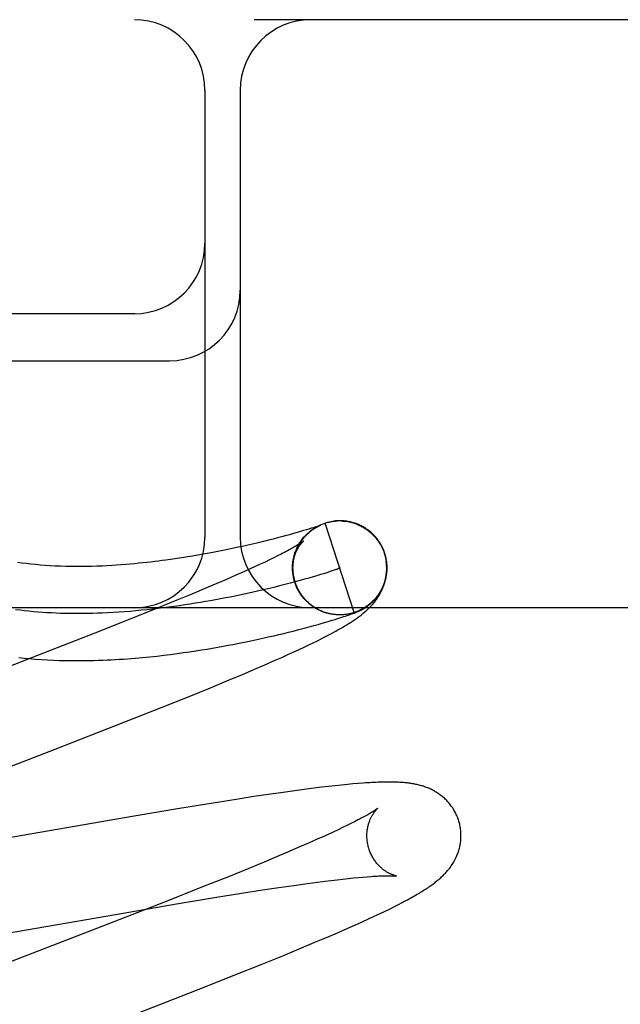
# Model space of a CAD drawing. Header units: inches. Extents: x 0 to 293, y 0 to 190.
# Tile 55 of 71: x 101.548 to 101.676, y 98.55 to 98.759. Entities that reach past the tile are written whole.
import ezdxf

# ---------------------------------------------------------------- set-up
doc = ezdxf.new("R2010")
doc.units = ezdxf.units.IN
doc.header["$LTSCALE"] = 16.12069
doc.header["$MEASUREMENT"] = 0
doc.linetypes.add('HIDDEN', pattern=[0.2, 0.1, -0.1])
doc.layers.add('DEFAULT_2', color=8, linetype='HIDDEN')

msp = doc.modelspace()

# ---------------------------------------------------------------- linework, layer by layer
at = {"layer": 'DEFAULT_2', "color": 8, "linetype": 'HIDDEN'}
for p, q in [((103.20992, 98.75919), (100.71494, 98.75919)), ((101.58742, 98.74419), (101.58742, 98.64919)), ((101.59492, 98.74419), (101.59492, 98.64919)), ((101.57242, 98.69669), (101.46242, 98.69669)), ((101.46242, 98.68669), (101.57992, 98.68669)), ((101.61275, 98.65211), (101.61295, 98.65218)), ((101.61913, 98.63316), (101.61295, 98.65218)), ((101.61481, 98.65259), (101.61474, 98.65258)), ((101.615, 98.65262), (101.61494, 98.65261)), ((101.61521, 98.65264), (101.61514, 98.65263)), ((101.61676, 98.65262), (101.61697, 98.65261)), ((101.61691, 98.65264), (101.61678, 98.65265)), ((101.61697, 98.65262), (101.61717, 98.6526)), ((101.61717, 98.65258), (101.61737, 98.65256)), ((101.61738, 98.65258), (101.61758, 98.65255)), ((101.61788, 98.65252), (101.61758, 98.65255)), ((101.61778, 98.65251), (101.61804, 98.65249)), ((101.61867, 98.65234), (101.61838, 98.65239)), ((101.61858, 98.65234), (101.61884, 98.6523)), ((101.60541, 98.64972), (101.60446, 98.64946)), ((101.60626, 98.64996), (101.60541, 98.64972)), ((101.60704, 98.65018), (101.60626, 98.64996)), ((101.60775, 98.65039), (101.60704, 98.65018)), ((101.60839, 98.65058), (101.60775, 98.65039)), ((101.60898, 98.65076), (101.60839, 98.65058)), ((101.60951, 98.65092), (101.60898, 98.65076)), ((101.60999, 98.65107), (101.60951, 98.65092)), ((101.6104, 98.6512), (101.60999, 98.65107)), ((101.61075, 98.65131), (101.6104, 98.6512)), ((101.61104, 98.65141), (101.61075, 98.65131)), ((101.61083, 98.6512), (101.61107, 98.65134)), ((101.61102, 98.65131), (101.61125, 98.65144)), ((101.61128, 98.65149), (101.61104, 98.65141)), ((101.6112, 98.65142), (101.61143, 98.65154)), ((101.61149, 98.65156), (101.61128, 98.65149)), ((101.61139, 98.65152), (101.61161, 98.65163)), ((101.61166, 98.65162), (101.61149, 98.65156)), ((101.61158, 98.65162), (101.6118, 98.65172)), ((101.61177, 98.65166), (101.61166, 98.65162)), ((101.61172, 98.65162), (101.61179, 98.65165)), ((101.61186, 98.65169), (101.61177, 98.65166)), ((101.61193, 98.65172), (101.61186, 98.65169)), ((101.61189, 98.6517), (101.61191, 98.65171)), ((101.61198, 98.65174), (101.61193, 98.65172)), ((101.61193, 98.65172), (101.61195, 98.65172)), ((101.61197, 98.65173), (101.61198, 98.65174)), ((101.612, 98.65174), (101.61201, 98.65175)), ((101.61202, 98.65175), (101.61201, 98.65175)), ((101.61202, 98.65175), (101.61203, 98.65176)), ((101.61203, 98.65176), (101.61203, 98.65176)), ((101.61204, 98.65176), (101.61204, 98.65176)), ((101.61204, 98.65176), (101.61204, 98.65176)), ((101.59752, 98.64772), (101.59626, 98.64743)), ((101.59872, 98.648), (101.59752, 98.64772)), ((101.59984, 98.64827), (101.59872, 98.648)), ((101.60091, 98.64854), (101.59984, 98.64827)), ((101.6019, 98.64879), (101.60091, 98.64854)), ((101.60283, 98.64903), (101.6019, 98.64879)), ((101.60368, 98.64925), (101.60283, 98.64903)), ((101.60446, 98.64946), (101.60368, 98.64925)), ((101.58714, 98.64558), (101.58594, 98.64536)), ((101.5883, 98.64579), (101.58714, 98.64558)), ((101.58942, 98.646), (101.5883, 98.64579)), ((101.5905, 98.64621), (101.58942, 98.646)), ((101.59155, 98.64642), (101.5905, 98.64621)), ((101.59256, 98.64662), (101.59155, 98.64642)), ((101.59354, 98.64683), (101.59256, 98.64662)), ((101.59448, 98.64703), (101.59354, 98.64683)), ((101.59539, 98.64723), (101.59448, 98.64703)), ((101.59626, 98.64743), (101.59539, 98.64723)), ((101.60363, 98.64559), (101.60286, 98.6452)), ((101.60643, 98.64544), (101.60652, 98.64567)), ((101.60649, 98.64564), (101.60659, 98.64587)), ((101.62554, 98.64578), (101.62568, 98.64533)), ((101.62586, 98.64496), (101.62564, 98.64577)), ((101.58203, 98.64473), (101.58061, 98.64452)), ((101.58339, 98.64494), (101.58203, 98.64473)), ((101.5847, 98.64515), (101.58339, 98.64494)), ((101.58594, 98.64536), (101.5847, 98.64515)), ((101.59918, 98.64343), (101.59812, 98.64294)), ((101.60019, 98.6439), (101.59918, 98.64343)), ((101.60114, 98.64436), (101.60019, 98.6439)), ((101.60203, 98.64479), (101.60114, 98.64436)), ((101.60286, 98.6452), (101.60203, 98.64479)), ((101.60623, 98.64461), (101.60631, 98.64487)), ((101.60628, 98.64482), (101.60636, 98.64507)), ((101.60632, 98.64503), (101.60641, 98.64527)), ((101.60638, 98.64523), (101.60646, 98.64547)), ((101.62568, 98.64533), (101.62592, 98.64419)), ((101.59583, 98.6419), (101.59397, 98.64108)), ((101.597, 98.64243), (101.59583, 98.6419)), ((101.59812, 98.64294), (101.597, 98.64243)), ((101.60606, 98.6427), (101.60605, 98.64314)), ((101.60607, 98.64293), (101.60606, 98.64335)), ((101.60606, 98.64248), (101.60606, 98.6427)), ((101.60606, 98.64225), (101.60606, 98.64261)), ((101.60609, 98.64178), (101.60606, 98.64208)), ((101.60607, 98.64202), (101.60607, 98.64241)), ((101.60611, 98.64155), (101.60607, 98.64187)), ((101.60614, 98.64132), (101.60611, 98.64155)), ((101.60617, 98.64108), (101.60615, 98.64138)), ((101.61268, 98.64143), (101.61198, 98.64122)), ((101.61332, 98.64164), (101.61268, 98.64143)), ((101.6139, 98.64182), (101.61332, 98.64164)), ((101.61441, 98.642), (101.6139, 98.64182)), ((101.58992, 98.63932), (101.58774, 98.63839)), ((101.592, 98.64022), (101.58992, 98.63932)), ((101.59397, 98.64108), (101.592, 98.64022)), ((101.60555, 98.6394), (101.60443, 98.63911)), ((101.60662, 98.63969), (101.60555, 98.6394)), ((101.60641, 98.63999), (101.60625, 98.64065)), ((101.6065, 98.63976), (101.60641, 98.63999)), ((101.60656, 98.63956), (101.60646, 98.63979)), ((101.60663, 98.63937), (101.60653, 98.63959)), ((101.6067, 98.63917), (101.60659, 98.6394)), ((101.60764, 98.63996), (101.60662, 98.63969)), ((101.60861, 98.64023), (101.60764, 98.63996)), ((101.60953, 98.6405), (101.60861, 98.64023)), ((101.6104, 98.64075), (101.60953, 98.6405)), ((101.61122, 98.64099), (101.6104, 98.64075)), ((101.61198, 98.64122), (101.61122, 98.64099)), ((101.58774, 98.63839), (101.58466, 98.63711)), ((101.60082, 98.63822), (101.59954, 98.63792)), ((101.60207, 98.63852), (101.60082, 98.63822)), ((101.60327, 98.63882), (101.60207, 98.63852)), ((101.60443, 98.63911), (101.60327, 98.63882)), ((101.60677, 98.63898), (101.60666, 98.6392)), ((101.60685, 98.63879), (101.60673, 98.63901)), ((101.60693, 98.6386), (101.60681, 98.63882)), ((101.60702, 98.63841), (101.60689, 98.63863)), ((101.60711, 98.63823), (101.60698, 98.63844)), ((101.6072, 98.63804), (101.60707, 98.63825)), ((101.6073, 98.63786), (101.60716, 98.63807)), ((101.6074, 98.63768), (101.60726, 98.63788)), ((101.6075, 98.6375), (101.60736, 98.6377)), ((101.60761, 98.63733), (101.60747, 98.63753)), ((101.60772, 98.63715), (101.60757, 98.63735)), ((101.60784, 98.63698), (101.60769, 98.63717)), ((101.58142, 98.63577), (101.57714, 98.63403)), ((101.58466, 98.63711), (101.58142, 98.63577)), ((101.60796, 98.63681), (101.6078, 98.637)), ((101.60808, 98.63665), (101.60792, 98.63683)), ((101.60821, 98.63648), (101.60804, 98.63667)), ((101.60834, 98.63632), (101.60817, 98.6365)), ((101.60847, 98.63616), (101.6083, 98.63634)), ((101.6086, 98.63601), (101.60843, 98.63618)), ((101.60874, 98.63586), (101.60857, 98.63603)), ((101.60888, 98.63571), (101.6087, 98.63587)), ((101.60903, 98.63556), (101.60885, 98.63572)), ((101.60918, 98.63542), (101.60899, 98.63558)), ((101.60933, 98.63528), (101.60914, 98.63543)), ((101.60948, 98.63514), (101.60929, 98.63529)), ((101.60964, 98.635), (101.60945, 98.63515)), ((102.46242, 98.63419), (101.46242, 98.63419)), ((101.57714, 98.63403), (101.5717, 98.63184)), ((101.6098, 98.63487), (101.6096, 98.63502)), ((101.60996, 98.63474), (101.60976, 98.63489)), ((101.61013, 98.63462), (101.60992, 98.63476)), ((101.61029, 98.6345), (101.61009, 98.63463)), ((101.61046, 98.63438), (101.61026, 98.63451)), ((101.61063, 98.63427), (101.61043, 98.63439)), ((101.61081, 98.63416), (101.6106, 98.63428)), ((101.61098, 98.63405), (101.61077, 98.63417)), ((101.61116, 98.63395), (101.61095, 98.63406)), ((101.61134, 98.63385), (101.61113, 98.63396)), ((101.61153, 98.63375), (101.61131, 98.63386)), ((101.61171, 98.63366), (101.6115, 98.63376)), ((101.6119, 98.63357), (101.61168, 98.63367)), ((101.61209, 98.63349), (101.61187, 98.63358)), ((101.61228, 98.63341), (101.61206, 98.6335)), ((101.61263, 98.63327), (101.61244, 98.63334)), ((101.61291, 98.6332), (101.61266, 98.63326)), ((101.61877, 98.63293), (101.61894, 98.63299)), ((101.61894, 98.63299), (101.61911, 98.63305)), ((101.61911, 98.63305), (101.61921, 98.63309)), ((101.61921, 98.63309), (101.61932, 98.63313)), ((101.61932, 98.63313), (101.61942, 98.63317)), ((101.61942, 98.63317), (101.61951, 98.63321)), ((101.61951, 98.63321), (101.61961, 98.63325)), ((101.61961, 98.63325), (101.6197, 98.63329)), ((101.6197, 98.63329), (101.6198, 98.63333)), ((101.6198, 98.63333), (101.61989, 98.63337)), ((101.61989, 98.63337), (101.61998, 98.63341)), ((101.61998, 98.63341), (101.62008, 98.63345)), ((101.62008, 98.63345), (101.62017, 98.63349)), ((101.5717, 98.63184), (101.56399, 98.62879)), ((101.61151, 98.63066), (101.61237, 98.6309)), ((101.61237, 98.6309), (101.61314, 98.63113)), ((101.61314, 98.63113), (101.61385, 98.63134)), ((101.61403, 98.63287), (101.61382, 98.63292)), ((101.61385, 98.63134), (101.61449, 98.63153)), ((101.61449, 98.63153), (101.61508, 98.63171)), ((101.61518, 98.63272), (101.61506, 98.63273)), ((101.61508, 98.63171), (101.61562, 98.63188)), ((101.61546, 98.63269), (101.61525, 98.6327)), ((101.61553, 98.63269), (101.61527, 98.6327)), ((101.61541, 98.6327), (101.6153, 98.63271)), ((101.61562, 98.63188), (101.61611, 98.63203)), ((101.61596, 98.63267), (101.61585, 98.63268)), ((101.61629, 98.63267), (101.61608, 98.63267)), ((101.61611, 98.63203), (101.61655, 98.63217)), ((101.6165, 98.63268), (101.6163, 98.63267)), ((101.61642, 98.63268), (101.61633, 98.63268)), ((101.6167, 98.63269), (101.61649, 98.63268)), ((101.61658, 98.63269), (101.6165, 98.63268)), ((101.61673, 98.63269), (101.61651, 98.63268)), ((101.61655, 98.63217), (101.61695, 98.6323)), ((101.6168, 98.6327), (101.61673, 98.63269)), ((101.61695, 98.6323), (101.61731, 98.63242)), ((101.61733, 98.63275), (101.61712, 98.63273)), ((101.61731, 98.63242), (101.61763, 98.63253)), ((101.61753, 98.63278), (101.61732, 98.63275)), ((101.61763, 98.63253), (101.61793, 98.63263)), ((101.61793, 98.63263), (101.61821, 98.63273)), ((101.61821, 98.63273), (101.61841, 98.6328)), ((101.61841, 98.6328), (101.61859, 98.63286)), ((101.61859, 98.63286), (101.61877, 98.63293)), ((101.56399, 98.62879), (101.55057, 98.62354)), ((101.60417, 98.62874), (101.60518, 98.62899)), ((101.60518, 98.62899), (101.60614, 98.62923)), ((101.60614, 98.62923), (101.60736, 98.62954)), ((101.60736, 98.62954), (101.60851, 98.62984)), ((101.60851, 98.62984), (101.60959, 98.63013)), ((101.60959, 98.63013), (101.61059, 98.6304)), ((101.61059, 98.6304), (101.61151, 98.63066)), ((101.61431, 98.62872), (101.61495, 98.62906)), ((101.59436, 98.62658), (101.59579, 98.62687)), ((101.59579, 98.62687), (101.59716, 98.62715)), ((101.59716, 98.62715), (101.59846, 98.62743)), ((101.59846, 98.62743), (101.5997, 98.6277)), ((101.5997, 98.6277), (101.60089, 98.62797)), ((101.60089, 98.62797), (101.60203, 98.62823)), ((101.60203, 98.62823), (101.60312, 98.62849)), ((101.60312, 98.62849), (101.60417, 98.62874)), ((101.60951, 98.6263), (101.61045, 98.62675)), ((101.61045, 98.62675), (101.61132, 98.62718)), ((101.61132, 98.62718), (101.61214, 98.62759)), ((101.61214, 98.62759), (101.61291, 98.62799)), ((101.61291, 98.62799), (101.61364, 98.62836)), ((101.61364, 98.62836), (101.61431, 98.62872)), ((101.58151, 98.62445), (101.58286, 98.62464)), ((101.58286, 98.62464), (101.58417, 98.62483)), ((101.58417, 98.62483), (101.58545, 98.62502)), ((101.58545, 98.62502), (101.58669, 98.62521)), ((101.58669, 98.62521), (101.58789, 98.62541)), ((101.58789, 98.62541), (101.58906, 98.62561)), ((101.58906, 98.62561), (101.59019, 98.6258)), ((101.59019, 98.6258), (101.59128, 98.626)), ((101.59128, 98.626), (101.59234, 98.6262)), ((101.59234, 98.6262), (101.59337, 98.62639)), ((101.59337, 98.62639), (101.59436, 98.62658)), ((101.60506, 98.62423), (101.60629, 98.62479)), ((101.60629, 98.62479), (101.60744, 98.62532)), ((101.60744, 98.62532), (101.60851, 98.62582)), ((101.60851, 98.62582), (101.60951, 98.6263)), ((101.55057, 98.62354), (101.51282, 98.60892)), ((101.57723, 98.62393), (101.5787, 98.6241)), ((101.5787, 98.6241), (101.58012, 98.62427)), ((101.58012, 98.62427), (101.58151, 98.62445)), ((101.60012, 98.62204), (101.60235, 98.62302)), ((101.60235, 98.62302), (101.60375, 98.62364)), ((101.60375, 98.62364), (101.60506, 98.62423)), ((101.59538, 98.62001), (101.59778, 98.62103)), ((101.59778, 98.62103), (101.60012, 98.62204)), ((101.58857, 98.61719), (101.59205, 98.61862)), ((101.59205, 98.61862), (101.59538, 98.62001)), ((101.58404, 98.61535), (101.58857, 98.61719)), ((101.57835, 98.61307), (101.58404, 98.61535)), ((101.57037, 98.60991), (101.57835, 98.61307)), ((101.55556, 98.60413), (101.57037, 98.60991)), ((101.51995, 98.59033), (101.55556, 98.60413)), ((101.60655, 98.5953), (101.60403, 98.59495)), ((101.60901, 98.59563), (101.60655, 98.5953)), ((101.61061, 98.59583), (101.60901, 98.59563)), ((101.61217, 98.59602), (101.61061, 98.59583)), ((101.61367, 98.5962), (101.61217, 98.59602)), ((101.61509, 98.59636), (101.61367, 98.5962)), ((101.61643, 98.5965), (101.61509, 98.59636)), ((101.61769, 98.59663), (101.61643, 98.5965)), ((101.61887, 98.59673), (101.61769, 98.59663)), ((101.61998, 98.59683), (101.61887, 98.59673)), ((101.59405, 98.59346), (101.58917, 98.59268)), ((101.5978, 98.59404), (101.59405, 98.59346)), ((101.60141, 98.59457), (101.5978, 98.59404)), ((101.60403, 98.59495), (101.60141, 98.59457)), ((101.58203, 98.59151), (101.57237, 98.58988)), ((101.58917, 98.59268), (101.58203, 98.59151)), ((101.57237, 98.58988), (101.52707, 98.582)), ((101.61571, 98.58699), (101.61469, 98.58651)), ((101.61668, 98.58745), (101.61571, 98.58699)), ((101.61758, 98.58789), (101.61668, 98.58745)), ((101.61843, 98.58831), (101.61758, 98.58789)), ((101.61922, 98.5887), (101.61843, 98.58831)), ((101.61129, 98.58496), (101.60941, 98.58413)), ((101.61247, 98.58549), (101.61129, 98.58496)), ((101.61361, 98.58601), (101.61247, 98.58549)), ((101.61469, 98.58651), (101.61361, 98.58601)), ((101.60741, 98.58326), (101.60531, 98.58236)), ((101.60941, 98.58413), (101.60741, 98.58326)), ((101.6031, 98.58142), (101.6, 98.58013)), ((101.60531, 98.58236), (101.6031, 98.58142)), ((101.59672, 98.57878), (101.59241, 98.57702)), ((101.6, 98.58013), (101.59672, 98.57878)), ((101.59241, 98.57702), (101.58693, 98.57483)), ((101.61552, 98.57638), (101.61673, 98.57652)), ((101.61673, 98.57652), (101.61789, 98.57664)), ((101.61789, 98.57664), (101.61899, 98.57675)), ((101.61899, 98.57675), (101.62003, 98.57685)), ((101.62003, 98.57685), (101.621, 98.57694)), ((101.621, 98.57694), (101.62192, 98.57701)), ((101.58693, 98.57483), (101.57917, 98.57176)), ((101.59968, 98.57419), (101.6031, 98.5747)), ((101.6031, 98.5747), (101.60633, 98.57517)), ((101.60633, 98.57517), (101.60864, 98.5755)), ((101.60864, 98.5755), (101.61084, 98.57579)), ((101.61084, 98.57579), (101.61292, 98.57606)), ((101.61292, 98.57606), (101.61425, 98.57623)), ((101.61425, 98.57623), (101.61552, 98.57638)), ((101.58136, 98.57122), (101.58946, 98.57257)), ((101.58946, 98.57257), (101.59518, 98.57349)), ((101.59518, 98.57349), (101.59968, 98.57419)), ((101.57917, 98.57176), (101.56461, 98.56608)), ((101.56838, 98.569), (101.58136, 98.57122)), ((101.62575, 98.56972), (101.62676, 98.57022)), ((101.62676, 98.57022), (101.62769, 98.57068)), ((101.62769, 98.57068), (101.62855, 98.57112)), ((101.62855, 98.57112), (101.62935, 98.57153)), ((101.52157, 98.56086), (101.56838, 98.569)), ((101.62207, 98.56799), (101.62341, 98.56861)), ((101.62341, 98.56861), (101.62463, 98.56919)), ((101.62463, 98.56919), (101.62575, 98.56972)), ((101.56461, 98.56608), (101.53347, 98.55402)), ((101.61557, 98.5651), (101.61782, 98.56608)), ((101.61782, 98.56608), (101.61926, 98.56672)), ((101.61926, 98.56672), (101.62068, 98.56736)), ((101.62068, 98.56736), (101.62207, 98.56799)), ((101.61081, 98.56307), (101.61323, 98.5641)), ((101.61323, 98.5641), (101.61557, 98.5651)), ((101.60745, 98.56167), (101.61081, 98.56307)), ((101.59939, 98.55838), (101.60395, 98.56023)), ((101.60395, 98.56023), (101.60745, 98.56167)), ((101.59366, 98.55609), (101.59939, 98.55838)), ((101.58564, 98.55291), (101.59366, 98.55609)), ((101.56967, 98.54669), (101.58564, 98.55291))]:
    msp.add_line(p, q, dxfattribs=at)
for points in [[(101.61177, 98.65171), (101.61196, 98.6518), (101.61215, 98.65188), (101.61235, 98.65196), (101.61255, 98.65204), (101.61275, 98.65211)], [(101.61295, 98.65218), (101.61314, 98.65224), (101.61334, 98.65229), (101.61353, 98.65235), (101.61373, 98.65239), (101.61393, 98.65244), (101.61413, 98.65248), (101.61433, 98.65251), (101.61453, 98.65254), (101.61473, 98.65257), (101.61494, 98.6526), (101.61514, 98.65262)], [(101.61295, 98.65218), (101.61314, 98.65224), (101.61334, 98.6523), (101.61354, 98.65235), (101.61373, 98.6524), (101.61393, 98.65244), (101.61413, 98.65248), (101.61433, 98.65252), (101.61453, 98.65255), (101.6147, 98.65258)], [(101.61473, 98.65258), (101.61494, 98.65261), (101.61514, 98.65263), (101.61534, 98.65264), (101.61555, 98.65266)], [(101.61544, 98.65265), (101.61536, 98.65265), (101.61529, 98.65264)], [(101.6157, 98.65267), (101.61561, 98.65266), (101.61552, 98.65266)], [(101.61588, 98.65267), (101.61579, 98.65267), (101.61555, 98.65266)], [(101.61609, 98.65267), (101.61598, 98.65267), (101.61575, 98.65266)], [(101.6163, 98.65267), (101.61619, 98.65267), (101.61595, 98.65267)], [(101.61666, 98.65266), (101.61654, 98.65266), (101.61642, 98.65267), (101.61616, 98.65267)], [(101.61636, 98.65266), (101.61657, 98.65265), (101.61677, 98.65264)], [(101.61731, 98.6526), (101.61717, 98.65262), (101.61704, 98.65263), (101.61677, 98.65264)], [(101.61773, 98.65254), (101.61759, 98.65256), (101.61745, 98.65258), (101.61717, 98.6526)], [(101.61798, 98.65248), (101.61818, 98.65243), (101.61838, 98.65239)], [(101.61851, 98.65238), (101.61835, 98.65242), (101.61819, 98.65246), (101.61804, 98.65249)], [(101.61877, 98.65228), (101.61897, 98.65223), (101.61916, 98.65216), (101.61935, 98.6521), (101.61955, 98.65203)], [(101.62564, 98.64577), (101.62558, 98.64595), (101.6255, 98.64615), (101.62542, 98.64636), (101.62534, 98.64656), (101.62525, 98.64676), (101.62516, 98.64696), (101.62507, 98.64716), (101.62496, 98.64735), (101.62486, 98.64754), (101.62475, 98.64773), (101.62464, 98.64792), (101.62452, 98.64811), (101.6244, 98.64829), (101.62427, 98.64847), (101.62415, 98.64865), (101.62401, 98.64882), (101.62388, 98.64899), (101.62373, 98.64916), (101.62359, 98.64933), (101.62344, 98.64949), (101.62329, 98.64965), (101.62314, 98.6498), (101.62298, 98.64995), (101.62282, 98.6501), (101.62265, 98.65025), (101.62249, 98.65039), (101.62232, 98.65052), (101.62214, 98.65066), (101.62197, 98.65079), (101.62179, 98.65091), (101.62161, 98.65103), (101.62142, 98.65115), (101.62124, 98.65127), (101.62105, 98.65138), (101.62086, 98.65148), (101.62066, 98.65158), (101.62047, 98.65168), (101.62028, 98.65177), (101.62009, 98.65185), (101.6199, 98.65193), (101.61971, 98.652), (101.61953, 98.65207), (101.61935, 98.65214), (101.61917, 98.65219), (101.619, 98.65225), (101.61884, 98.6523)], [(101.61954, 98.65201), (101.61973, 98.65193), (101.61992, 98.65185), (101.62011, 98.65177), (101.62029, 98.65169), (101.62048, 98.6516), (101.62066, 98.65151), (101.62084, 98.65141), (101.62102, 98.65131), (101.62119, 98.65121), (101.62136, 98.6511), (101.62154, 98.65099), (101.6217, 98.65088), (101.62187, 98.65076), (101.62204, 98.65064), (101.6222, 98.65051), (101.62236, 98.65039), (101.62251, 98.65026), (101.62267, 98.65012), (101.62282, 98.64999), (101.62297, 98.64985), (101.62311, 98.6497), (101.62325, 98.64956), (101.62339, 98.64941), (101.62353, 98.64926), (101.62366, 98.64911), (101.62379, 98.64895), (101.62392, 98.64879), (101.62404, 98.64863), (101.62416, 98.64846), (101.62428, 98.6483), (101.62439, 98.64813)], [(101.60662, 98.63956), (101.60657, 98.63973), (101.60651, 98.63995), (101.60645, 98.64016), (101.6064, 98.64037), (101.60635, 98.64059), (101.60631, 98.64081), (101.60627, 98.64102), (101.60623, 98.64124), (101.6062, 98.64146), (101.60618, 98.64168), (101.60616, 98.6419), (101.60615, 98.64212), (101.60614, 98.64234), (101.60613, 98.64256), (101.60613, 98.64278), (101.60614, 98.643), (101.60615, 98.64322), (101.60616, 98.64344), (101.60618, 98.64366), (101.60621, 98.64388), (101.60623, 98.6441), (101.60627, 98.64432), (101.60631, 98.64454), (101.60635, 98.64475), (101.6064, 98.64497), (101.60645, 98.64518), (101.60651, 98.64539), (101.60657, 98.64561), (101.60664, 98.64582), (101.60671, 98.64602), (101.60679, 98.64623), (101.60687, 98.64644), (101.60696, 98.64664), (101.60705, 98.64684), (101.60714, 98.64704), (101.60723, 98.64723), (101.60733, 98.64742), (101.60744, 98.6476), (101.60754, 98.64778), (101.60764, 98.64795), (101.60775, 98.64811), (101.60785, 98.64827), (101.60796, 98.64843), (101.60807, 98.64857), (101.60817, 98.64871), (101.60828, 98.64885), (101.60838, 98.64898), (101.60849, 98.64911), (101.60859, 98.64923), (101.6087, 98.64935), (101.6088, 98.64946), (101.60891, 98.64957), (101.60901, 98.64968), (101.60911, 98.64978), (101.60921, 98.64988), (101.60931, 98.64998), (101.60941, 98.65007), (101.60951, 98.65015), (101.60961, 98.65024), (101.6097, 98.65032), (101.6098, 98.6504), (101.60989, 98.65047), (101.60998, 98.65054), (101.61007, 98.65061), (101.61016, 98.65067), (101.61024, 98.65074), (101.61032, 98.6508), (101.6104, 98.65085), (101.61048, 98.6509), (101.61055, 98.65095), (101.61062, 98.651), (101.61069, 98.65105), (101.61076, 98.65109), (101.61082, 98.65113), (101.61088, 98.65116), (101.61094, 98.6512), (101.61099, 98.65123), (101.61105, 98.65126), (101.6111, 98.65129), (101.61115, 98.65132), (101.61119, 98.65135), (101.61124, 98.65137), (101.61129, 98.6514), (101.61133, 98.65142), (101.61138, 98.65145), (101.61142, 98.65147), (101.61146, 98.65149), (101.6115, 98.65151), (101.61154, 98.65153), (101.61158, 98.65155), (101.61162, 98.65157), (101.61166, 98.65159), (101.61169, 98.65161), (101.61172, 98.65162)], [(101.60673, 98.64625), (101.6068, 98.64645), (101.60688, 98.64664), (101.60697, 98.64683), (101.60705, 98.64701), (101.60714, 98.6472), (101.60724, 98.64738), (101.60734, 98.64756), (101.60744, 98.64774), (101.60755, 98.64792), (101.60766, 98.6481), (101.60777, 98.64827), (101.60789, 98.64844), (101.60801, 98.64861), (101.60813, 98.64877), (101.60826, 98.64893), (101.60839, 98.64909), (101.60853, 98.64925), (101.60866, 98.6494), (101.6088, 98.64956), (101.60895, 98.6497), (101.60909, 98.64985), (101.60924, 98.64999), (101.6094, 98.65013), (101.60955, 98.65027), (101.60971, 98.6504), (101.60987, 98.65053), (101.61003, 98.65066), (101.6102, 98.65078), (101.61037, 98.6509), (101.61054, 98.65101), (101.61071, 98.65113), (101.61089, 98.65123)], [(101.60744, 98.64777), (101.60755, 98.64795), (101.60766, 98.64813), (101.60778, 98.6483), (101.6079, 98.64848), (101.60803, 98.64865), (101.60816, 98.64882), (101.60829, 98.64898), (101.60842, 98.64915), (101.60856, 98.64931), (101.60871, 98.64946), (101.60885, 98.64962), (101.609, 98.64977), (101.60915, 98.64992), (101.60931, 98.65006), (101.60947, 98.6502), (101.60963, 98.65034), (101.60979, 98.65047), (101.60996, 98.65061), (101.61013, 98.65073), (101.6103, 98.65086), (101.61048, 98.65098), (101.61065, 98.65109), (101.61083, 98.6512)], [(101.61179, 98.65165), (101.61184, 98.65168), (101.61187, 98.65169)], [(101.60834, 98.64834), (101.60834, 98.64834), (101.60833, 98.64833), (101.60831, 98.64831), (101.60828, 98.64829), (101.60825, 98.64826), (101.6082, 98.64823), (101.60815, 98.64819), (101.60808, 98.64814), (101.60801, 98.64809), (101.60792, 98.64803), (101.60783, 98.64797), (101.60772, 98.64789), (101.60759, 98.64781), (101.60746, 98.64773), (101.60731, 98.64763), (101.60714, 98.64753), (101.60697, 98.64742), (101.60677, 98.64731), (101.60656, 98.64718), (101.60634, 98.64705), (101.6061, 98.64692), (101.60584, 98.64677), (101.60557, 98.64662), (101.60529, 98.64647), (101.60499, 98.64631), (101.60467, 98.64614), (101.60434, 98.64596), (101.60399, 98.64578), (101.60363, 98.64559)], [(101.60608, 98.64315), (101.6061, 98.64337), (101.60612, 98.64358), (101.60615, 98.64379), (101.60618, 98.644), (101.60622, 98.6442), (101.60626, 98.6444), (101.6063, 98.64459), (101.60635, 98.64478), (101.6064, 98.64496), (101.60645, 98.64514), (101.60651, 98.64531), (101.60657, 98.64547), (101.60662, 98.64564), (101.60668, 98.64579), (101.60675, 98.64594), (101.60681, 98.64609), (101.60687, 98.64623), (101.60694, 98.64637), (101.607, 98.6465), (101.60707, 98.64662), (101.60714, 98.64675), (101.6072, 98.64686), (101.60727, 98.64698), (101.60733, 98.64708), (101.6074, 98.64719), (101.60747, 98.64729), (101.60753, 98.64738), (101.60759, 98.64747), (101.60766, 98.64756), (101.60772, 98.64764), (101.60778, 98.64772), (101.60783, 98.64779), (101.60789, 98.64786), (101.60795, 98.64793), (101.608, 98.64799), (101.60805, 98.64804), (101.6081, 98.64809), (101.60814, 98.64814), (101.60818, 98.64818), (101.60822, 98.64822), (101.60825, 98.64825), (101.60828, 98.64828), (101.6083, 98.6483), (101.60832, 98.64832), (101.60833, 98.64833), (101.60834, 98.64834)], [(101.62353, 98.64927), (101.62366, 98.64911), (101.62379, 98.64896), (101.62392, 98.6488), (101.62404, 98.64863), (101.62416, 98.64847), (101.62428, 98.6483), (101.62439, 98.64813)], [(101.62439, 98.64813), (101.62447, 98.64802), (101.62454, 98.6479), (101.62462, 98.64777), (101.6247, 98.64764), (101.62478, 98.64751), (101.62485, 98.64737), (101.62493, 98.64722), (101.62501, 98.64707), (101.62508, 98.64692), (101.62515, 98.64676), (101.62523, 98.64661), (101.62529, 98.64644), (101.62536, 98.64628), (101.62542, 98.64612), (101.62548, 98.64595), (101.62554, 98.64578)], [(101.60656, 98.64584), (101.60663, 98.64604), (101.6067, 98.64624)], [(101.58061, 98.64452), (101.57911, 98.64431), (101.57834, 98.64421), (101.57755, 98.64411), (101.57675, 98.64401), (101.57592, 98.64391), (101.57508, 98.64381), (101.57422, 98.64372), (101.57334, 98.64363), (101.57244, 98.64354), (101.57152, 98.64346), (101.57058, 98.64338), (101.56961, 98.6433), (101.56863, 98.64323), (101.56762, 98.64317), (101.56659, 98.64311), (101.56554, 98.64306), (101.56447, 98.64302), (101.56339, 98.64299), (101.56229, 98.64296), (101.56119, 98.64295), (101.56007, 98.64294), (101.55895, 98.64295), (101.55783, 98.64297), (101.55671, 98.643), (101.55561, 98.64305), (101.55451, 98.64311), (101.55344, 98.64318), (101.55239, 98.64326), (101.55137, 98.64335), (101.55038, 98.64345), (101.54941, 98.64356), (101.54847, 98.64368), (101.54756, 98.64382)], [(101.60606, 98.64261), (101.60607, 98.64282), (101.60607, 98.64303), (101.60608, 98.64323), (101.60609, 98.64344), (101.60611, 98.64365), (101.60613, 98.64385), (101.60616, 98.64406), (101.60619, 98.64426), (101.60623, 98.64446), (101.60626, 98.64467)], [(101.60606, 98.64335), (101.60608, 98.64356), (101.6061, 98.64377), (101.60613, 98.64398), (101.60616, 98.64419), (101.60619, 98.6444), (101.60623, 98.64461)], [(101.62017, 98.63349), (101.62022, 98.63352), (101.62027, 98.63354), (101.62033, 98.63357), (101.62038, 98.63359), (101.62043, 98.63362), (101.62049, 98.63364), (101.62054, 98.63367), (101.6206, 98.6337), (101.62066, 98.63373), (101.62071, 98.63376), (101.62077, 98.63379), (101.62083, 98.63382), (101.62089, 98.63385), (101.62094, 98.63389), (101.621, 98.63392), (101.62106, 98.63395), (101.62113, 98.63399), (101.62119, 98.63403), (101.62125, 98.63406), (101.62132, 98.6341), (101.62139, 98.63415), (101.62146, 98.63419), (101.62153, 98.63424), (101.6216, 98.63429), (101.62168, 98.63434), (101.62176, 98.63439), (101.62185, 98.63445), (101.62193, 98.63451), (101.62202, 98.63458), (101.62211, 98.63464), (101.62221, 98.63472), (101.62231, 98.63479), (101.6224, 98.63487), (101.6225, 98.63495), (101.6226, 98.63504), (101.62271, 98.63513), (101.62281, 98.63522), (101.62292, 98.63531), (101.62303, 98.63542), (101.62313, 98.63552), (101.62324, 98.63563), (101.62335, 98.63574), (101.62347, 98.63586), (101.62358, 98.63599), (101.62369, 98.63611), (101.6238, 98.63625), (101.62391, 98.63638), (101.62403, 98.63652), (101.62414, 98.63667), (101.62425, 98.63682), (101.62436, 98.63699), (101.62448, 98.63715), (101.62459, 98.63733), (101.6247, 98.63751), (101.62481, 98.6377), (101.62492, 98.63789), (101.62502, 98.63809), (101.62512, 98.63829), (101.62522, 98.63849), (101.62531, 98.63869), (101.62539, 98.63889), (101.62547, 98.63909), (101.62555, 98.6393), (101.62562, 98.63951), (101.62569, 98.63972), (101.62575, 98.63993), (101.62581, 98.64014), (101.62586, 98.64036), (101.62591, 98.64057), (101.62595, 98.64079), (101.62599, 98.64101), (101.62603, 98.64123), (101.62606, 98.64144), (101.62608, 98.64166), (101.6261, 98.64188), (101.62612, 98.6421), (101.62612, 98.64233), (101.62613, 98.64255), (101.62613, 98.64277), (101.62613, 98.64299), (101.62612, 98.64321), (101.6261, 98.64343), (101.62608, 98.64365), (101.62606, 98.64387), (101.62603, 98.64409), (101.62599, 98.64431), (101.62596, 98.64453), (101.62591, 98.64474), (101.62586, 98.64496)], [(101.62603, 98.64327), (101.62601, 98.64353), (101.62598, 98.64379), (101.62595, 98.64405), (101.62592, 98.64419)], [(101.62593, 98.64413), (101.62596, 98.64392), (101.62599, 98.64372), (101.62601, 98.64351), (101.62602, 98.64331), (101.62604, 98.64302)], [(101.60606, 98.64208), (101.60605, 98.64229), (101.60604, 98.6425), (101.60604, 98.64271), (101.60604, 98.64293)], [(101.60612, 98.64158), (101.6061, 98.64179), (101.60609, 98.64199), (101.60608, 98.6422)], [(101.60621, 98.64082), (101.60618, 98.64102), (101.60614, 98.64123), (101.60612, 98.64144), (101.60609, 98.64165)], [(101.61604, 98.64267), (101.61608, 98.64267), (101.61611, 98.64267), (101.61613, 98.64267), (101.61613, 98.64266), (101.61612, 98.64265), (101.61609, 98.64263), (101.61606, 98.64261), (101.616, 98.64258), (101.61592, 98.64254), (101.61582, 98.6425), (101.6157, 98.64246), (101.61557, 98.64241), (101.61542, 98.64235), (101.61525, 98.64229), (101.61507, 98.64222), (101.61487, 98.64215), (101.61465, 98.64208), (101.61441, 98.642)], [(101.61495, 98.62906), (101.61526, 98.62923), (101.61555, 98.62939), (101.61584, 98.62955), (101.61612, 98.62971), (101.61639, 98.62987), (101.61665, 98.63002), (101.61691, 98.63018), (101.61717, 98.63033), (101.61741, 98.63047), (101.61765, 98.63062), (101.61789, 98.63077), (101.61812, 98.63091), (101.61835, 98.63106), (101.61857, 98.6312), (101.61879, 98.63135), (101.619, 98.63149), (101.61922, 98.63163), (101.61942, 98.63177), (101.61963, 98.63192), (101.61983, 98.63206), (101.62002, 98.6322), (101.62022, 98.63235), (101.62041, 98.63249), (101.6206, 98.63264), (101.62078, 98.63278), (101.62097, 98.63293), (101.62115, 98.63308), (101.62133, 98.63323), (101.62151, 98.63339), (101.62168, 98.63354), (101.62185, 98.6337), (101.62203, 98.63386), (101.62219, 98.63402), (101.62236, 98.63418), (101.62252, 98.63435), (101.62269, 98.63452), (101.62284, 98.63469), (101.623, 98.63486), (101.62315, 98.63504), (101.6233, 98.63522), (101.62345, 98.6354), (101.62359, 98.63558), (101.62373, 98.63577), (101.62387, 98.63595), (101.624, 98.63614), (101.62413, 98.63634), (101.62426, 98.63653), (101.62438, 98.63673), (101.6245, 98.63693), (101.62462, 98.63713), (101.62473, 98.63734), (101.62484, 98.63755), (101.62494, 98.63776), (101.62505, 98.63798), (101.62514, 98.63819), (101.62523, 98.63841), (101.62532, 98.63863), (101.6254, 98.63886), (101.62548, 98.63908), (101.62556, 98.63931), (101.62563, 98.63955), (101.62569, 98.63978), (101.62575, 98.64002), (101.62581, 98.64026), (101.62586, 98.6405), (101.6259, 98.64074), (101.62594, 98.64099), (101.62597, 98.64124), (101.62599, 98.64167)], [(101.62597, 98.64146), (101.62594, 98.64126), (101.62591, 98.64105), (101.62588, 98.64085), (101.62584, 98.64065), (101.62579, 98.64045), (101.62575, 98.64025), (101.62569, 98.64005), (101.62564, 98.63985), (101.62558, 98.63965), (101.62551, 98.63945), (101.62545, 98.63926), (101.62537, 98.63907), (101.6253, 98.63888), (101.62522, 98.63869), (101.62513, 98.6385), (101.62504, 98.63831), (101.62495, 98.63813), (101.62486, 98.63794), (101.62476, 98.63776), (101.62465, 98.63758), (101.62455, 98.63741), (101.62444, 98.63723), (101.62432, 98.63706), (101.62421, 98.63689), (101.62408, 98.63672), (101.62396, 98.63656), (101.62383, 98.6364), (101.6237, 98.63624), (101.62357, 98.63608), (101.62343, 98.63593), (101.62329, 98.63578), (101.62314, 98.63563), (101.623, 98.63548), (101.62285, 98.63534), (101.62269, 98.6352), (101.62254, 98.63507), (101.62238, 98.63493), (101.62222, 98.63481), (101.62206, 98.63468), (101.62189, 98.63456), (101.62172, 98.63444), (101.62155, 98.63432), (101.62137, 98.63421), (101.6212, 98.6341), (101.62102, 98.634), (101.62084, 98.6339), (101.62066, 98.6338), (101.62047, 98.63371), (101.62029, 98.63362), (101.6201, 98.63353), (101.61991, 98.63345), (101.61972, 98.63337), (101.61952, 98.6333), (101.61933, 98.63323), (101.61913, 98.63316)], [(101.62604, 98.6429), (101.62604, 98.64269), (101.62604, 98.64249), (101.62604, 98.64228), (101.62603, 98.64208), (101.62601, 98.64187), (101.626, 98.64149)], [(101.62602, 98.64174), (101.62604, 98.64199), (101.62605, 98.64225), (101.62605, 98.6425), (101.62605, 98.64276), (101.62603, 98.6431)], [(101.60625, 98.64065), (101.60621, 98.64085), (101.60617, 98.64108)], [(101.60644, 98.63996), (101.60639, 98.64016), (101.60634, 98.64036), (101.60629, 98.64056), (101.60625, 98.64076), (101.60621, 98.64097), (101.60618, 98.64117)], [(101.61258, 98.63332), (101.61241, 98.63339), (101.61224, 98.63346), (101.61207, 98.63353), (101.61189, 98.63361), (101.61171, 98.6337), (101.61153, 98.63379), (101.61134, 98.63389), (101.61115, 98.63399), (101.61097, 98.6341), (101.61078, 98.63422), (101.6106, 98.63434), (101.61042, 98.63446), (101.61024, 98.63459), (101.61007, 98.63471), (101.6099, 98.63485), (101.60973, 98.63498), (101.60957, 98.63512), (101.6094, 98.63527), (101.60924, 98.63541), (101.60909, 98.63557), (101.60894, 98.63572), (101.60879, 98.63588), (101.60864, 98.63604), (101.6085, 98.6362), (101.60836, 98.63637), (101.60823, 98.63654), (101.6081, 98.63671), (101.60797, 98.63689), (101.60785, 98.63707), (101.60773, 98.63725), (101.60761, 98.63743), (101.6075, 98.63762), (101.60739, 98.63781), (101.60729, 98.638), (101.60719, 98.63819), (101.60709, 98.63838), (101.607, 98.63858), (101.60692, 98.63878), (101.60683, 98.63898), (101.60676, 98.63918), (101.60668, 98.63939), (101.60662, 98.63956)], [(101.59954, 98.63792), (101.59769, 98.6375), (101.59675, 98.63729), (101.59578, 98.63708), (101.5948, 98.63688), (101.59381, 98.63667), (101.5928, 98.63647), (101.59177, 98.63627), (101.59073, 98.63607), (101.58968, 98.63587), (101.58862, 98.63568), (101.58754, 98.63549), (101.58645, 98.63531), (101.58535, 98.63513), (101.58425, 98.63495), (101.58313, 98.63478), (101.582, 98.63462), (101.58086, 98.63446), (101.57972, 98.6343), (101.57856, 98.63415), (101.57741, 98.63401), (101.57624, 98.63388), (101.57507, 98.63375), (101.57389, 98.63364), (101.57271, 98.63353), (101.57152, 98.63342), (101.57033, 98.63333), (101.56914, 98.63325), (101.56794, 98.63317), (101.56674, 98.63311), (101.56554, 98.63305)], [(101.56554, 98.63305), (101.56457, 98.63302), (101.56359, 98.63299), (101.56261, 98.63297), (101.56163, 98.63295), (101.56065, 98.63294), (101.55967, 98.63295), (101.55869, 98.63295), (101.55772, 98.63297), (101.55675, 98.633), (101.55578, 98.63303), (101.55481, 98.63308), (101.55384, 98.63313), (101.55288, 98.63319), (101.55192, 98.63326), (101.55096, 98.63334), (101.55001, 98.63343), (101.54906, 98.63354), (101.54812, 98.63365), (101.54718, 98.63377)], [(101.61275, 98.63326), (101.61247, 98.63333), (101.61228, 98.63341)], [(101.61369, 98.63297), (101.61345, 98.63301), (101.61325, 98.63307), (101.61305, 98.63313), (101.61286, 98.63319)], [(101.61354, 98.63301), (101.61338, 98.63305), (101.61323, 98.6331), (101.61307, 98.63315)], [(101.61398, 98.6329), (101.61383, 98.63294), (101.61369, 98.63297)], [(101.61913, 98.63316), (101.61894, 98.6331), (101.61874, 98.63304), (101.61854, 98.63299), (101.61834, 98.63294), (101.61814, 98.63289), (101.61794, 98.63285), (101.61773, 98.63281), (101.61753, 98.63278)], [(101.61412, 98.63287), (101.61385, 98.63292), (101.61365, 98.63296)], [(101.6153, 98.63271), (101.61507, 98.63272), (101.61486, 98.63274), (101.61466, 98.63277), (101.61445, 98.6328), (101.61425, 98.63283), (101.61405, 98.63287)], [(101.61454, 98.6328), (101.6144, 98.63282), (101.61427, 98.63285)], [(101.61493, 98.63274), (101.6148, 98.63276), (101.61467, 98.63278)], [(101.61633, 98.63268), (101.61609, 98.63267), (101.61589, 98.63267), (101.61568, 98.63268), (101.61548, 98.63269)], [(101.61575, 98.63268), (101.61564, 98.63268), (101.61553, 98.63269)], [(101.61624, 98.63267), (101.61615, 98.63267), (101.61605, 98.63267)], [(101.6171, 98.63273), (101.61692, 98.63271), (101.61671, 98.63269)], [(101.61704, 98.63272), (101.61699, 98.63271), (101.61692, 98.63271), (101.61686, 98.6327)], [(101.6172, 98.63274), (101.61715, 98.63273), (101.6171, 98.63273)], [(101.61738, 98.63276), (101.6173, 98.63275), (101.61725, 98.63274)], [(101.54785, 98.62361), (101.54899, 98.62349), (101.55018, 98.62337), (101.55141, 98.62327), (101.55267, 98.62318), (101.55394, 98.62311), (101.55521, 98.62305), (101.55645, 98.623), (101.55764, 98.62297), (101.55878, 98.62295), (101.55986, 98.62294), (101.56089, 98.62294), (101.5619, 98.62295), (101.56288, 98.62297), (101.56384, 98.62299), (101.56479, 98.62302), (101.56572, 98.62305), (101.56663, 98.62309), (101.56752, 98.62313), (101.5684, 98.62318), (101.56926, 98.62323), (101.57011, 98.62329), (101.57095, 98.62335), (101.57177, 98.62341), (101.57258, 98.62348), (101.57339, 98.62355), (101.57418, 98.62362), (101.57496, 98.62369), (101.57573, 98.62377), (101.57723, 98.62393)], [(101.64145, 98.58861), (101.64139, 98.58882), (101.64131, 98.58907), (101.64123, 98.58932), (101.64114, 98.58956), (101.64104, 98.5898), (101.64094, 98.59004), (101.64084, 98.59027), (101.64072, 98.59051), (101.64061, 98.59074), (101.64048, 98.59096), (101.64035, 98.59119), (101.64022, 98.5914), (101.64008, 98.59162), (101.63994, 98.59183), (101.63979, 98.59204), (101.63964, 98.59224), (101.63949, 98.59244), (101.63933, 98.59263), (101.63917, 98.59282), (101.639, 98.593), (101.63883, 98.59318), (101.63866, 98.59336), (101.63848, 98.59353), (101.63831, 98.59369), (101.63813, 98.59385), (101.63794, 98.59401), (101.63776, 98.59416), (101.63757, 98.5943), (101.63738, 98.59445), (101.63719, 98.59458), (101.63699, 98.59472), (101.6368, 98.59485), (101.6366, 98.59497), (101.63639, 98.59509), (101.63619, 98.59521), (101.63598, 98.59532), (101.63577, 98.59543), (101.63557, 98.59554), (101.63536, 98.59564), (101.63514, 98.59573), (101.63493, 98.59582), (101.63472, 98.59591), (101.6345, 98.59599), (101.63428, 98.59607), (101.63406, 98.59615), (101.63384, 98.59623), (101.63362, 98.5963), (101.63339, 98.59636), (101.63317, 98.59643), (101.63294, 98.59648), (101.63272, 98.59654), (101.63249, 98.59659), (101.63226, 98.59664), (101.63203, 98.59669), (101.6318, 98.59673), (101.63157, 98.59677), (101.63134, 98.59681), (101.63111, 98.59685), (101.63087, 98.59688), (101.63063, 98.59691), (101.63039, 98.59694), (101.63015, 98.59697), (101.6299, 98.59699), (101.62965, 98.59702), (101.62939, 98.59704), (101.62913, 98.59706), (101.62886, 98.59707), (101.62859, 98.59709), (101.62831, 98.5971), (101.62802, 98.59711), (101.62773, 98.59712), (101.62742, 98.59713), (101.62711, 98.59713), (101.62678, 98.59713), (101.62645, 98.59714), (101.6261, 98.59713), (101.62575, 98.59713), (101.62538, 98.59712), (101.625, 98.59711), (101.62461, 98.5971), (101.62421, 98.59709), (101.62379, 98.59707), (101.62336, 98.59705), (101.62292, 98.59703), (101.62247, 98.597), (101.622, 98.59697), (101.62152, 98.59694), (101.62102, 98.59691), (101.61998, 98.59683)], [(101.62413, 98.59155), (101.62413, 98.59154), (101.62411, 98.59153), (101.62409, 98.59151), (101.62406, 98.59149), (101.62402, 98.59146), (101.62397, 98.59142), (101.62391, 98.59138), (101.62384, 98.59133), (101.62376, 98.59127), (101.62367, 98.59121), (101.62356, 98.59114), (101.62345, 98.59106), (101.62332, 98.59098), (101.62317, 98.59089), (101.62302, 98.59079), (101.62284, 98.59069), (101.62266, 98.59057), (101.62246, 98.59045), (101.62224, 98.59033), (101.62201, 98.59019), (101.62176, 98.59005), (101.62149, 98.58991), (101.62122, 98.58975), (101.62092, 98.58959), (101.62061, 98.58943), (101.62029, 98.58925), (101.61995, 98.58908), (101.61959, 98.58889), (101.61922, 98.5887)], [(101.62218, 98.58325), (101.62213, 98.58345), (101.62208, 98.58368), (101.62203, 98.58392), (101.62198, 98.58415), (101.62194, 98.58439), (101.62191, 98.58462), (101.62189, 98.58486), (101.62187, 98.58509), (101.62186, 98.58532), (101.62185, 98.58555), (101.62185, 98.58578), (101.62185, 98.586), (101.62186, 98.58623), (101.62188, 98.58645), (101.6219, 98.58666), (101.62193, 98.58688), (101.62196, 98.58709), (101.62199, 98.58729), (101.62203, 98.58749), (101.62207, 98.58769), (101.62211, 98.58788), (101.62216, 98.58807), (101.62221, 98.58825), (101.62227, 98.58842), (101.62232, 98.58859), (101.62238, 98.58875), (101.62244, 98.58891), (101.6225, 98.58907), (101.62256, 98.58922), (101.62263, 98.58936), (101.62269, 98.5895), (101.62276, 98.58964), (101.62282, 98.58977), (101.62289, 98.58989), (101.62296, 98.59001), (101.62302, 98.59012), (101.62309, 98.59023), (101.62316, 98.59034), (101.62322, 98.59044), (101.62329, 98.59054), (101.62335, 98.59063), (101.62341, 98.59072), (101.62347, 98.59081), (101.62354, 98.59089), (101.62359, 98.59096), (101.62365, 98.59103), (101.62371, 98.5911), (101.62376, 98.59116), (101.62381, 98.59122), (101.62386, 98.59128), (101.62391, 98.59132), (101.62395, 98.59137), (101.62399, 98.59141), (101.62402, 98.59144), (101.62405, 98.59147), (101.62408, 98.5915), (101.6241, 98.59152), (101.62412, 98.59153), (101.62413, 98.59154), (101.62413, 98.59155)], [(101.62935, 98.57153), (101.62973, 98.57173), (101.6301, 98.57193), (101.63046, 98.57212), (101.63081, 98.57231), (101.63115, 98.5725), (101.63148, 98.57268), (101.6318, 98.57286), (101.63211, 98.57304), (101.63241, 98.57321), (101.6327, 98.57338), (101.63299, 98.57355), (101.63326, 98.57372), (101.63353, 98.57389), (101.6338, 98.57405), (101.63405, 98.57421), (101.6343, 98.57437), (101.63454, 98.57453), (101.63478, 98.57468), (101.635, 98.57484), (101.63523, 98.57499), (101.63544, 98.57514), (101.63565, 98.57529), (101.63585, 98.57544), (101.63605, 98.57559), (101.63625, 98.57574), (101.63644, 98.57589), (101.63663, 98.57604), (101.63681, 98.57619), (101.637, 98.57634), (101.63718, 98.57649), (101.63735, 98.57665), (101.63753, 98.5768), (101.6377, 98.57696), (101.63787, 98.57712), (101.63804, 98.57728), (101.63821, 98.57745), (101.63837, 98.57762), (101.63853, 98.57779), (101.63869, 98.57796), (101.63885, 98.57814), (101.639, 98.57831), (101.63915, 98.57849), (101.6393, 98.57868), (101.63944, 98.57886), (101.63958, 98.57905), (101.63971, 98.57923), (101.63984, 98.57942), (101.63997, 98.57962), (101.6401, 98.57981), (101.64022, 98.58001), (101.64034, 98.58022), (101.64046, 98.58042), (101.64057, 98.58063), (101.64068, 98.58085), (101.64078, 98.58106), (101.64088, 98.58128), (101.64097, 98.58149), (101.64106, 98.58171), (101.64115, 98.58194), (101.64123, 98.58216), (101.64131, 98.58239), (101.64138, 98.58262), (101.64144, 98.58285), (101.64151, 98.58309), (101.64157, 98.58333), (101.64162, 98.58357), (101.64167, 98.58381), (101.64171, 98.58406), (101.64174, 98.58431), (101.64178, 98.58456), (101.6418, 98.58481), (101.64182, 98.58506), (101.64183, 98.58532), (101.64184, 98.58557), (101.64184, 98.58583), (101.64184, 98.58609), (101.64183, 98.58635), (101.64181, 98.5866), (101.64178, 98.58686), (101.64175, 98.58712), (101.64172, 98.58738), (101.64168, 98.58763), (101.64163, 98.58789), (101.64157, 98.58815), (101.64151, 98.5884), (101.64145, 98.58861)], [(101.62813, 98.57715), (101.62814, 98.57715), (101.62813, 98.57715), (101.62811, 98.57716), (101.62809, 98.57716), (101.62806, 98.57717), (101.62803, 98.57718), (101.62798, 98.57719), (101.62794, 98.5772), (101.62788, 98.57721), (101.62782, 98.57723), (101.62776, 98.57725), (101.62769, 98.57727), (101.62761, 98.57729), (101.62754, 98.57732), (101.62745, 98.57735), (101.62737, 98.57738), (101.62728, 98.57741), (101.62718, 98.57745), (101.62709, 98.57749), (101.62699, 98.57753), (101.62688, 98.57758), (101.62678, 98.57763), (101.62667, 98.57768), (101.62656, 98.57774), (101.62644, 98.5778), (101.62633, 98.57787), (101.62621, 98.57793), (101.62609, 98.57801), (101.62597, 98.57808), (101.62584, 98.57817), (101.62571, 98.57825), (101.62558, 98.57834), (101.62545, 98.57844), (101.62532, 98.57854), (101.62519, 98.57865), (101.62505, 98.57876), (101.62492, 98.57887), (101.62478, 98.57899), (101.62465, 98.57912), (101.62451, 98.57926), (101.62437, 98.5794), (101.62424, 98.57954), (101.6241, 98.57969), (101.62397, 98.57985), (101.62383, 98.58002), (101.6237, 98.58018), (101.62357, 98.58036), (101.62345, 98.58054), (101.62332, 98.58073), (101.6232, 98.58092), (101.62309, 98.58111), (101.62297, 98.58131), (101.62286, 98.58152), (101.62276, 98.58172), (101.62266, 98.58194), (101.62257, 98.58215), (101.62248, 98.58237), (101.62239, 98.5826), (101.62232, 98.58282), (101.62224, 98.58305), (101.62218, 98.58325)], [(101.62192, 98.57701), (101.62278, 98.57708), (101.62318, 98.5771), (101.62357, 98.57713), (101.62394, 98.57715), (101.62429, 98.57717), (101.62463, 98.57718), (101.62495, 98.57719), (101.62525, 98.57721), (101.62554, 98.57721), (101.62581, 98.57722), (101.62606, 98.57722), (101.62629, 98.57723), (101.62651, 98.57723), (101.62671, 98.57723), (101.6269, 98.57722), (101.62707, 98.57722), (101.62722, 98.57722), (101.62736, 98.57721), (101.62749, 98.57721), (101.62761, 98.5772), (101.62771, 98.57719), (101.6278, 98.57719), (101.62788, 98.57718), (101.62795, 98.57717), (101.628, 98.57717), (101.62805, 98.57716), (101.62808, 98.57716), (101.62811, 98.57716), (101.62813, 98.57715), (101.62813, 98.57715)]]:
    msp.add_lwpolyline(points, dxfattribs=at)
for centre, start, end in [((101.57242, 98.74419), 0, 90), ((101.60992, 98.74419), 90, 180), ((101.57242, 98.71169), 270, 360), ((101.57992, 98.70169), 270, 360), ((101.57242, 98.64919), 270, 360), ((101.60992, 98.64919), 180, 270)]:
    msp.add_arc(centre, 0.015, start, end, dxfattribs=at)

doc.saveas('drawing.dxf')
